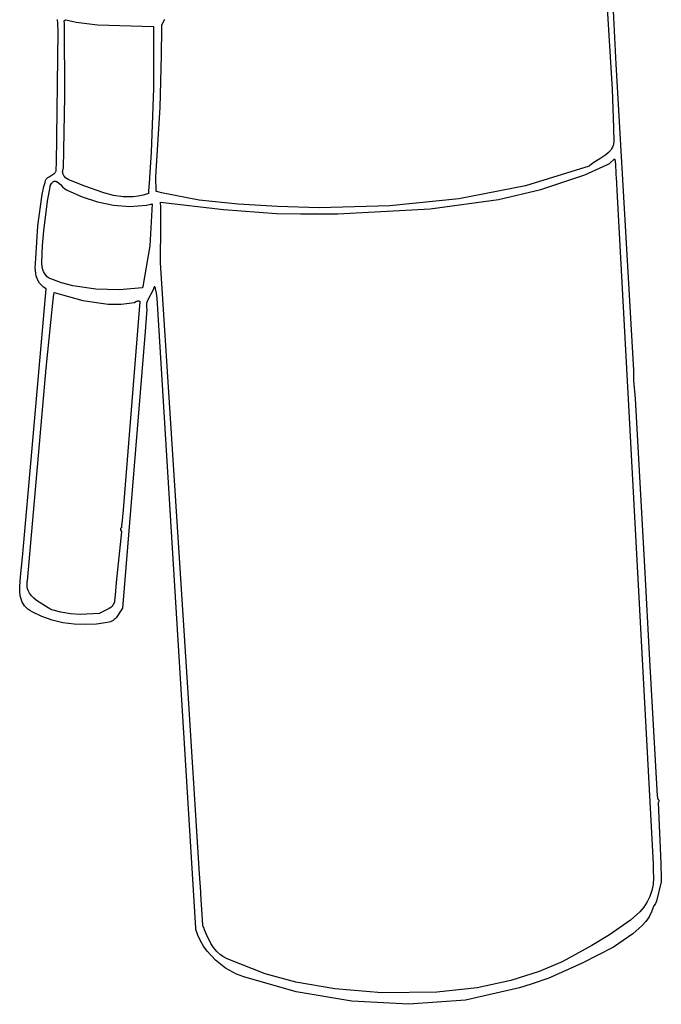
# Model space of a CAD drawing. Extents: x -74.1 to 10.8, y -36.7 to 44.6.
# Tile 195 of 199: x -26.5 to -22.5, y 22.5 to 28.7. Entities that reach past the tile are written whole.
import ezdxf

# ---------------------------------------------------------------- set-up
doc = ezdxf.new("R2010")
doc.units = 0

msp = doc.modelspace()

# ---------------------------------------------------------------- linework, layer by layer
at = {"layer": 'Layer 1', "color": 7, "linetype": 'CONTINUOUS'}
for p, q in [((-22.878805, 30.555319), (-22.769554, 28.441196)), ((-22.852518, 29.259503), (-22.793923, 28.282747)), ((-26.305189, 28.698849), (-26.307218, 28.723865)), ((-26.302177, 28.649321), (-26.305189, 28.698849)), ((-26.265007, 28.716333), (-26.265014, 28.716447)), ((-26.264979, 28.715879), (-26.265007, 28.716333)), ((-26.264989, 28.716466), (-26.264786, 28.71661)), ((-26.264923, 28.714971), (-26.264979, 28.715879)), ((-26.264067, 28.700442), (-26.264923, 28.714971)), ((-26.264786, 28.71661), (-26.262447, 28.718281)), ((-26.261572, 28.236663), (-26.264067, 28.700442)), ((-26.262447, 28.718281), (-26.256054, 28.722846)), ((-26.256054, 28.722846), (-26.255361, 28.723341)), ((-26.255361, 28.723341), (-26.255303, 28.723382)), ((-26.255284, 28.723386), (-26.189718, 28.707968)), ((-26.189718, 28.707968), (-26.05371, 28.691682)), ((-26.05371, 28.691682), (-25.698349, 28.680334)), ((-25.698349, 28.680334), (-25.699251, 28.288296)), ((-25.645607, 28.666524), (-25.64557, 28.687858)), ((-25.64557, 28.687858), (-25.645569, 28.689194)), ((-25.645569, 28.689862), (-25.645569, 28.690029)), ((-25.645569, 28.689194), (-25.645569, 28.689862)), ((-25.645567, 28.690062), (-25.631794, 28.717726)), ((-25.631794, 28.717726), (-25.627307, 28.724194)), ((-26.313968, 27.81385), (-26.302177, 28.649321)), ((-25.647811, 28.498013), (-25.645607, 28.666524)), ((-25.657748, 28.167481), (-25.647811, 28.498013)), ((-22.769554, 28.441196), (-22.658655, 26.504713)), ((-25.699251, 28.288296), (-25.714948, 27.885416)), ((-22.793923, 28.282747), (-22.784402, 28.038054)), ((-26.26918, 27.783152), (-26.261572, 28.236663)), ((-25.683989, 27.731238), (-25.657748, 28.167481)), ((-22.784402, 28.038054), (-22.782232, 27.948582)), ((-22.784094, 27.937047), (-22.787117, 27.92628)), ((-22.782232, 27.948582), (-22.784094, 27.937047)), ((-25.714948, 27.885416), (-25.727109, 27.687875)), ((-22.816398, 27.88206), (-22.832972, 27.867833)), ((-22.802227, 27.898045), (-22.816398, 27.88206)), ((-22.796278, 27.906834), (-22.802227, 27.898045)), ((-22.79121, 27.916227), (-22.796278, 27.906834)), ((-22.787117, 27.92628), (-22.79121, 27.916227)), ((-26.314901, 27.780245), (-26.313968, 27.81385)), ((-22.925715, 27.807684), (-22.933665, 27.801367)), ((-22.908345, 27.819714), (-22.925715, 27.807684)), ((-22.87034, 27.842894), (-22.908345, 27.819714)), ((-22.832972, 27.867833), (-22.87034, 27.842894)), ((-22.827705, 27.803894), (-22.810523, 27.812437)), ((-22.810523, 27.812437), (-22.808379, 27.813518)), ((-22.808379, 27.813518), (-22.808112, 27.813653)), ((-22.808112, 27.813653), (-22.808073, 27.813672)), ((-22.808058, 27.813688), (-22.807989, 27.813756)), ((-22.807989, 27.813756), (-22.807696, 27.814049)), ((-22.807696, 27.814049), (-22.80474, 27.817006)), ((-22.80474, 27.817006), (-22.782403, 27.839342)), ((-22.782403, 27.839342), (-22.779348, 27.842398)), ((-22.779348, 27.842398), (-22.778908, 27.842837)), ((-22.778903, 27.842827), (-22.776306, 27.836925)), ((-22.776306, 27.836925), (-22.774419, 27.830608)), ((-22.774419, 27.830608), (-22.773137, 27.82393)), ((-22.773137, 27.82393), (-22.771969, 27.809714)), ((-22.771969, 27.809714), (-22.77061, 27.749484)), ((-26.359944, 27.729326), (-26.328177, 27.749683)), ((-26.328177, 27.749683), (-26.325035, 27.75268)), ((-26.325035, 27.75268), (-26.322234, 27.755915)), ((-26.322234, 27.755915), (-26.319821, 27.759431)), ((-26.319821, 27.759431), (-26.317843, 27.763268)), ((-26.317843, 27.763268), (-26.316347, 27.767468)), ((-26.316347, 27.767468), (-26.31538, 27.772073)), ((-26.31538, 27.772073), (-26.31501, 27.776331)), ((-26.31501, 27.776331), (-26.31499, 27.77706)), ((-26.31499, 27.77706), (-26.314901, 27.780245)), ((-26.274788, 27.761208), (-26.274235, 27.767037)), ((-26.2746, 27.755635), (-26.274788, 27.761208)), ((-26.273714, 27.75031), (-26.2746, 27.755635)), ((-26.274235, 27.767037), (-26.2729, 27.773129)), ((-26.272173, 27.745225), (-26.273714, 27.75031)), ((-26.2729, 27.773129), (-26.270739, 27.779492)), ((-26.270019, 27.740373), (-26.272173, 27.745225)), ((-26.270739, 27.779492), (-26.269335, 27.782777)), ((-26.269335, 27.782777), (-26.26924, 27.782985)), ((-26.26924, 27.782985), (-26.269193, 27.783089)), ((-22.938817, 27.796935), (-23.342329, 27.670977)), ((-22.966671, 27.741782), (-22.827705, 27.803894)), ((-22.938628, 27.797007), (-22.938817, 27.796935)), ((-22.938553, 27.797076), (-22.93861, 27.797024)), ((-22.938327, 27.797283), (-22.938553, 27.797076)), ((-22.937415, 27.798109), (-22.938327, 27.797283)), ((-22.933665, 27.801367), (-22.937415, 27.798109)), ((-22.77061, 27.749484), (-22.769174, 27.742663)), ((-26.393257, 27.667659), (-26.38651, 27.692857)), ((-26.38651, 27.692857), (-26.382864, 27.705519)), ((-26.382864, 27.705519), (-26.381923, 27.708692)), ((-26.381923, 27.708692), (-26.381686, 27.709486)), ((-26.381686, 27.709486), (-26.381638, 27.709569)), ((-26.381638, 27.709569), (-26.378658, 27.713578)), ((-26.378658, 27.713578), (-26.375362, 27.717246)), ((-26.375362, 27.717246), (-26.368005, 27.723721)), ((-26.368005, 27.723721), (-26.359944, 27.729326)), ((-26.352512, 27.676176), (-26.34563, 27.686951)), ((-26.34563, 27.686951), (-26.342209, 27.691078)), ((-26.342209, 27.691078), (-26.338801, 27.69442)), ((-26.338801, 27.69442), (-26.335404, 27.697021)), ((-26.335404, 27.697021), (-26.332016, 27.698924)), ((-26.332016, 27.698924), (-26.328637, 27.700171)), ((-26.328637, 27.700171), (-26.325265, 27.700805)), ((-26.325265, 27.700805), (-26.321899, 27.700869)), ((-26.321899, 27.700869), (-26.318538, 27.700405)), ((-26.318538, 27.700405), (-26.31518, 27.699457)), ((-26.31518, 27.699457), (-26.311825, 27.698068)), ((-26.311825, 27.698068), (-26.308471, 27.696279)), ((-26.308471, 27.696279), (-26.301763, 27.691674)), ((-26.301763, 27.691674), (-26.288307, 27.679558)), ((-26.267295, 27.735745), (-26.270019, 27.740373)), ((-26.264044, 27.731335), (-26.267295, 27.735745)), ((-26.256127, 27.723134), (-26.264044, 27.731335)), ((-26.246609, 27.715708), (-26.256127, 27.723134)), ((-26.235831, 27.708996), (-26.246609, 27.715708)), ((-26.135223, 27.670096), (-26.235831, 27.708996)), ((-25.727109, 27.687875), (-25.730515, 27.639436)), ((-25.681681, 27.635908), (-25.683989, 27.731238)), ((-23.246108, 27.647448), (-22.966671, 27.741782)), ((-22.769174, 27.742663), (-22.769137, 27.741974)), ((-22.769137, 27.741974), (-22.768979, 27.739045)), ((-22.768979, 27.739045), (-22.768337, 27.727114)), ((-22.768337, 27.727114), (-22.76171, 27.603958)), ((-26.404744, 27.617675), (-26.393257, 27.667659)), ((-26.370255, 27.574243), (-26.354569, 27.665952)), ((-26.354569, 27.665952), (-26.353442, 27.671599)), ((-26.353442, 27.671599), (-26.352872, 27.674419)), ((-26.352872, 27.674419), (-26.352585, 27.675827)), ((-26.352585, 27.675827), (-26.352549, 27.676003)), ((-26.352549, 27.676003), (-26.352531, 27.676091)), ((-26.352531, 27.676091), (-26.352522, 27.676135)), ((-26.288307, 27.679558), (-26.274736, 27.665846)), ((-26.274736, 27.665846), (-26.260972, 27.653274)), ((-26.260972, 27.653274), (-26.251266, 27.646665)), ((-26.251266, 27.646665), (-26.246356, 27.644347)), ((-26.246356, 27.644347), (-26.241404, 27.642838)), ((-26.241404, 27.642838), (-26.15037, 27.601923)), ((-26.014831, 27.626782), (-26.135223, 27.670096)), ((-25.95346, 27.610875), (-26.014831, 27.626782)), ((-25.731711, 27.623381), (-25.764098, 27.612875)), ((-25.731675, 27.623455), (-25.731679, 27.623394)), ((-25.731661, 27.623643), (-25.731675, 27.623455)), ((-25.731606, 27.624394), (-25.731661, 27.623643)), ((-25.731387, 27.627398), (-25.731606, 27.624394)), ((-25.730515, 27.639436), (-25.731387, 27.627398)), ((-25.681601, 27.635871), (-25.681681, 27.635908)), ((-25.681486, 27.635839), (-25.681601, 27.635871)), ((-25.680566, 27.635583), (-25.681486, 27.635839)), ((-25.678725, 27.635073), (-25.680566, 27.635583)), ((-25.649206, 27.62718), (-25.678725, 27.635073)), ((-25.408867, 27.57994), (-25.649206, 27.62718)), ((-23.342329, 27.670977), (-23.764264, 27.588519)), ((-23.513582, 27.585802), (-23.246108, 27.647448)), ((-26.431232, 27.419162), (-26.404744, 27.617675)), ((-26.39297, 27.386599), (-26.370255, 27.574243)), ((-26.15037, 27.601923), (-26.053366, 27.569816)), ((-26.053366, 27.569816), (-25.952041, 27.548878)), ((-25.891246, 27.601771), (-25.95346, 27.610875)), ((-25.82814, 27.601695), (-25.891246, 27.601771)), ((-25.796239, 27.605739), (-25.82814, 27.601695)), ((-25.764098, 27.612875), (-25.796239, 27.605739)), ((-25.655287, 27.569195), (-25.655255, 27.569225)), ((-25.65527, 27.568994), (-25.655287, 27.569195)), ((-25.655203, 27.568191), (-25.65527, 27.568994)), ((-25.655255, 27.569225), (-25.256098, 27.521315)), ((-25.654942, 27.564973), (-25.655203, 27.568191)), ((-25.654454, 27.558525), (-25.654942, 27.564973)), ((-25.653606, 27.545572), (-25.654454, 27.558525)), ((-25.162927, 27.5545), (-25.408867, 27.57994)), ((-23.764264, 27.588519), (-24.201408, 27.544243)), ((-23.945573, 27.526172), (-23.513582, 27.585802)), ((-22.76171, 27.603958), (-22.688476, 26.243071)), ((-25.952041, 27.548878), (-25.848043, 27.541472)), ((-25.848043, 27.541472), (-25.74302, 27.549958)), ((-25.74302, 27.549958), (-25.716797, 27.55484)), ((-25.708069, 27.556695), (-25.723008, 27.291264)), ((-25.716797, 27.55484), (-25.710251, 27.556243)), ((-25.710251, 27.556243), (-25.708615, 27.556605)), ((-25.708615, 27.556605), (-25.708206, 27.556697)), ((-25.708206, 27.556697), (-25.708103, 27.55672)), ((-25.652389, 27.519461), (-25.653606, 27.545572)), ((-25.652171, 27.412986), (-25.652389, 27.519461)), ((-25.256098, 27.521315), (-24.918989, 27.496072)), ((-24.913982, 27.541705), (-25.162927, 27.5545)), ((-24.918989, 27.496072), (-24.768742, 27.493741)), ((-24.650542, 27.53283), (-24.913982, 27.541705)), ((-24.768742, 27.493741), (-24.53159, 27.494686)), ((-24.201408, 27.544243), (-24.650542, 27.53283)), ((-24.53159, 27.494686), (-23.945573, 27.526172)), ((-26.445698, 27.212309), (-26.431232, 27.419162)), ((-26.402392, 27.294824), (-26.39297, 27.386599)), ((-25.654604, 27.198353), (-25.652171, 27.412986)), ((-26.404478, 27.241006), (-26.402392, 27.294824)), ((-25.723008, 27.291264), (-25.767154, 27.034705)), ((-26.448266, 27.153376), (-26.445698, 27.212309)), ((-26.406837, 27.183607), (-26.404478, 27.241006)), ((-26.403982, 27.155807), (-26.406837, 27.183607)), ((-25.653738, 27.184381), (-25.654604, 27.198353)), ((-25.486321, 24.560512), (-25.653738, 27.184381)), ((-26.445021, 27.117288), (-26.448266, 27.153376)), ((-26.400822, 27.142524), (-26.403982, 27.155807)), ((-26.396232, 27.129802), (-26.400822, 27.142524)), ((-26.390004, 27.117752), (-26.396232, 27.129802)), ((-26.441503, 27.100348), (-26.445021, 27.117288)), ((-26.436407, 27.084252), (-26.441503, 27.100348)), ((-26.429496, 27.069082), (-26.436407, 27.084252)), ((-26.420535, 27.054917), (-26.429496, 27.069082)), ((-26.381933, 27.106488), (-26.390004, 27.117752)), ((-26.37181, 27.09612), (-26.381933, 27.106488)), ((-26.359429, 27.086762), (-26.37181, 27.09612)), ((-26.357219, 27.085518), (-26.359429, 27.086762)), ((-26.348935, 27.081932), (-26.357219, 27.085518)), ((-26.281094, 27.056885), (-26.348935, 27.081932)), ((-26.474857, 25.938872), (-26.378935, 27.01888)), ((-26.409288, 27.041841), (-26.420535, 27.054917)), ((-26.395518, 27.029933), (-26.409288, 27.041841)), ((-26.37899, 27.019275), (-26.395518, 27.029933)), ((-26.378904, 27.019227), (-26.37899, 27.019275)), ((-26.378935, 27.01888), (-26.37891, 27.019157)), ((-26.37891, 27.019157), (-26.378905, 27.019217)), ((-26.329147, 26.994923), (-26.329016, 26.996046)), ((-26.329016, 26.996046), (-26.328951, 26.996607)), ((-26.328951, 26.996607), (-26.328918, 26.996888)), ((-26.328918, 26.996888), (-26.328892, 26.997003)), ((-26.328892, 26.997003), (-26.146636, 26.945766)), ((-26.210848, 27.037962), (-26.281094, 27.056885)), ((-26.065309, 27.016567), (-26.210848, 27.037962)), ((-25.916647, 27.013915), (-26.065309, 27.016567)), ((-25.769191, 27.026171), (-25.916647, 27.013915)), ((-25.769109, 27.026465), (-25.769167, 27.026223)), ((-25.768994, 27.026949), (-25.769109, 27.026465)), ((-25.767154, 27.034705), (-25.768994, 27.026949)), ((-25.705563, 27.005419), (-25.733599, 26.953256)), ((-25.699776, 27.01897), (-25.705563, 27.005419)), ((-25.695585, 27.033048), (-25.699776, 27.01897)), ((-25.695569, 27.033117), (-25.695585, 27.033048)), ((-25.695341, 27.033117), (-25.695544, 27.033117)), ((-25.694486, 27.033117), (-25.695341, 27.033117)), ((-25.692211, 27.033117), (-25.694486, 27.033117)), ((-25.691499, 27.033117), (-25.692211, 27.033117)), ((-25.691425, 27.033117), (-25.691499, 27.033117)), ((-25.691314, 27.032892), (-25.691402, 27.033111)), ((-25.690968, 27.032016), (-25.691314, 27.032892)), ((-25.689629, 27.028493), (-25.690968, 27.032016)), ((-25.68717, 27.021365), (-25.689629, 27.028493)), ((-25.679867, 26.991897), (-25.68717, 27.021365)), ((-26.350246, 26.805969), (-26.334329, 26.949999)), ((-26.334329, 26.949999), (-26.330192, 26.985942)), ((-26.330192, 26.985942), (-26.329147, 26.994923)), ((-26.146636, 26.945766), (-25.985706, 26.922284)), ((-25.785858, 26.939955), (-25.870128, 25.884508)), ((-25.81918, 26.933117), (-25.810174, 26.938668)), ((-25.810174, 26.938668), (-25.805277, 26.940864)), ((-25.805277, 26.940864), (-25.800303, 26.942364)), ((-25.800303, 26.942364), (-25.79783, 26.942782)), ((-25.79783, 26.942782), (-25.79539, 26.942938)), ((-25.79539, 26.942938), (-25.793001, 26.942805)), ((-25.793001, 26.942805), (-25.790679, 26.942353)), ((-25.790679, 26.942353), (-25.788442, 26.941553)), ((-25.788442, 26.941553), (-25.786308, 26.940377)), ((-25.786308, 26.940377), (-25.786049, 26.940202)), ((-25.786049, 26.940202), (-25.78592, 26.940113)), ((-25.78592, 26.940113), (-25.785856, 26.940067)), ((-25.785849, 26.940062), (-25.785858, 26.939955)), ((-25.739066, 26.939914), (-25.742809, 26.926127)), ((-25.733599, 26.953256), (-25.739066, 26.939914)), ((-25.675644, 26.961253), (-25.679867, 26.991897)), ((-25.431789, 22.971018), (-25.675644, 26.961253)), ((-25.985706, 26.922284), (-25.903208, 26.922494)), ((-25.903208, 26.922494), (-25.81918, 26.933117)), ((-25.743862, 26.919016), (-25.744277, 26.911733)), ((-25.744277, 26.911733), (-25.743985, 26.904257)), ((-25.743985, 26.904257), (-25.742916, 26.896569)), ((-25.742809, 26.926127), (-25.743862, 26.919016)), ((-25.741653, 26.887011), (-25.743643, 26.862669)), ((-25.742916, 26.896569), (-25.742069, 26.892639)), ((-25.742069, 26.892639), (-25.741564, 26.890651)), ((-25.741464, 26.889328), (-25.741653, 26.887011)), ((-25.741564, 26.890651), (-25.741429, 26.890152)), ((-25.741418, 26.889895), (-25.741464, 26.889328)), ((-25.741429, 26.890152), (-25.741404, 26.890062)), ((-25.741407, 26.890028), (-25.741418, 26.889895)), ((-25.743643, 26.862669), (-25.752873, 26.749696)), ((-26.379463, 26.516957), (-26.350246, 26.805969)), ((-25.752873, 26.749696), (-25.895569, 24.997007)), ((-26.498316, 25.169576), (-26.379463, 26.516957)), ((-22.658655, 26.504713), (-22.657657, 26.438125)), ((-22.657657, 26.438125), (-22.646961, 26.324761)), ((-22.646961, 26.324761), (-22.587157, 25.220542)), ((-22.688476, 26.243071), (-22.534325, 23.378536)), ((-26.523609, 25.38995), (-26.474857, 25.938872)), ((-25.870128, 25.884508), (-25.892338, 25.619987)), ((-25.892338, 25.619987), (-25.898261, 25.55343)), ((-25.908638, 25.499551), (-25.908681, 25.498319)), ((-25.908401, 25.500756), (-25.908638, 25.499551)), ((-25.908201, 25.501347), (-25.908401, 25.500756)), ((-25.907944, 25.50193), (-25.908201, 25.501347)), ((-25.907625, 25.502504), (-25.907944, 25.50193)), ((-25.906793, 25.503625), (-25.907625, 25.502504)), ((-25.905681, 25.504705), (-25.906793, 25.503625)), ((-25.904264, 25.50574), (-25.905681, 25.504705)), ((-25.902517, 25.506726), (-25.904264, 25.50574)), ((-25.902511, 25.506766), (-25.902517, 25.506726)), ((-25.902487, 25.507027), (-25.902511, 25.506766)), ((-25.902439, 25.507549), (-25.902487, 25.507027)), ((-25.902055, 25.511725), (-25.902439, 25.507549)), ((-25.90129, 25.520073), (-25.902055, 25.511725)), ((-25.898261, 25.55343), (-25.90129, 25.520073)), ((-25.902516, 25.480315), (-25.935326, 25.15985)), ((-25.908681, 25.498319), (-25.908554, 25.497065)), ((-25.908554, 25.497065), (-25.90828, 25.495793)), ((-25.90828, 25.495793), (-25.907393, 25.493209)), ((-25.907393, 25.493209), (-25.902899, 25.482951)), ((-25.902899, 25.482951), (-25.902635, 25.481744)), ((-25.902635, 25.481744), (-25.902518, 25.480569)), ((-25.902518, 25.480569), (-25.902515, 25.480424)), ((-25.902515, 25.480424), (-25.902514, 25.480352)), ((-26.528899, 25.317516), (-26.523609, 25.38995)), ((-26.541828, 25.195856), (-26.528899, 25.317516)), ((-26.546993, 25.133642), (-26.541828, 25.195856)), ((-22.587157, 25.220542), (-22.558352, 24.705212)), ((-26.546535, 25.103667), (-26.546993, 25.133642)), ((-26.500513, 25.152528), (-26.49924, 25.164331)), ((-26.500503, 25.141246), (-26.500513, 25.152528)), ((-26.499296, 25.130463), (-26.500503, 25.141246)), ((-26.496974, 25.12016), (-26.499296, 25.130463)), ((-26.49924, 25.164331), (-26.498712, 25.167365)), ((-26.498712, 25.167365), (-26.498416, 25.168895)), ((-26.498416, 25.168895), (-26.498316, 25.169576)), ((-25.935326, 25.15985), (-25.943019, 25.080426)), ((-26.543015, 25.075011), (-26.546535, 25.103667)), ((-26.535657, 25.048095), (-26.543015, 25.075011)), ((-26.49362, 25.110315), (-26.496974, 25.12016)), ((-26.489318, 25.100909), (-26.49362, 25.110315)), ((-26.48415, 25.09192), (-26.489318, 25.100909)), ((-26.47155, 25.075116), (-26.48415, 25.09192)), ((-26.456487, 25.05974), (-26.47155, 25.075116)), ((-25.943019, 25.080426), (-25.945882, 25.044845)), ((-26.530296, 25.035421), (-26.535657, 25.048095)), ((-26.523685, 25.023341), (-26.530296, 25.035421)), ((-26.515726, 25.011908), (-26.523685, 25.023341)), ((-26.506323, 25.001173), (-26.515726, 25.011908)), ((-26.495379, 24.991191), (-26.506323, 25.001173)), ((-26.439625, 25.045628), (-26.456487, 25.05974)), ((-26.367503, 24.998563), (-26.439625, 25.045628)), ((-25.969777, 25.00269), (-25.979256, 24.995656)), ((-25.961427, 25.010851), (-25.969777, 25.00269)), ((-25.95776, 25.015441), (-25.961427, 25.010851)), ((-25.954478, 25.020415), (-25.95776, 25.015441)), ((-25.951615, 25.025809), (-25.954478, 25.020415)), ((-25.949205, 25.031655), (-25.951615, 25.025809)), ((-25.947283, 25.037989), (-25.949205, 25.031655)), ((-25.945882, 25.044845), (-25.947283, 25.037989)), ((-26.482796, 24.982013), (-26.495379, 24.991191)), ((-26.468477, 24.973692), (-26.482796, 24.982013)), ((-26.406021, 24.944203), (-26.468477, 24.973692)), ((-26.341264, 24.920706), (-26.406021, 24.944203)), ((-26.355781, 24.993079), (-26.367503, 24.998563)), ((-26.342319, 24.987844), (-26.355781, 24.993079)), ((-26.285616, 24.971131), (-26.342319, 24.987844)), ((-26.225557, 24.960826), (-26.285616, 24.971131)), ((-26.163759, 24.956461), (-26.225557, 24.960826)), ((-26.041415, 24.963671), (-26.163759, 24.956461)), ((-26.041347, 24.963706), (-26.041387, 24.963682)), ((-26.041266, 24.963754), (-26.041347, 24.963706)), ((-26.040616, 24.964136), (-26.041266, 24.963754)), ((-26.039308, 24.964892), (-26.040616, 24.964136)), ((-26.03398, 24.96782), (-26.039308, 24.964892)), ((-26.022971, 24.973322), (-26.03398, 24.96782)), ((-26.000501, 24.983877), (-26.022971, 24.973322)), ((-25.979256, 24.995656), (-26.000501, 24.983877)), ((-25.895569, 24.997007), (-25.936105, 24.936536)), ((-26.272717, 24.904558), (-26.341264, 24.920706)), ((-26.201874, 24.895444), (-26.272717, 24.904558)), ((-26.130226, 24.893049), (-26.201874, 24.895444)), ((-26.059269, 24.897059), (-26.130226, 24.893049)), ((-25.990493, 24.90716), (-26.059269, 24.897059)), ((-25.972385, 24.911479), (-25.990493, 24.90716)), ((-25.963356, 24.915157), (-25.972385, 24.911479)), ((-25.95535, 24.91957), (-25.963356, 24.915157)), ((-25.948232, 24.92465), (-25.95535, 24.91957)), ((-25.941863, 24.930328), (-25.948232, 24.92465)), ((-25.936105, 24.936536), (-25.941863, 24.930328)), ((-22.558352, 24.705212), (-22.507362, 23.80947)), ((-25.406837, 23.314773), (-25.486321, 24.560512)), ((-22.507362, 23.80947), (-22.50628, 23.798945)), ((-22.50628, 23.798945), (-22.505707, 23.79369)), ((-22.505707, 23.79369), (-22.505412, 23.791064)), ((-22.505412, 23.791064), (-22.505337, 23.790408)), ((-22.505337, 23.790408), (-22.5053, 23.790079)), ((-22.505277, 23.790047), (-22.502711, 23.788009)), ((-22.502711, 23.788009), (-22.500614, 23.785902)), ((-22.502511, 23.766459), (-22.502522, 23.76622)), ((-22.502522, 23.76622), (-22.485431, 23.380788)), ((-22.502436, 23.766534), (-22.502511, 23.766459)), ((-22.502143, 23.766834), (-22.502436, 23.766534)), ((-22.501581, 23.767434), (-22.502143, 23.766834)), ((-22.499666, 23.76983), (-22.501581, 23.767434)), ((-22.500614, 23.785902), (-22.498993, 23.783733)), ((-22.498278, 23.772216), (-22.499666, 23.76983)), ((-22.498993, 23.783733), (-22.498363, 23.782627)), ((-22.498363, 23.782627), (-22.497854, 23.781509)), ((-22.49778, 23.773402), (-22.498278, 23.772216)), ((-22.497854, 23.781509), (-22.497468, 23.780379)), ((-22.497411, 23.774584), (-22.49778, 23.773402)), ((-22.497468, 23.780379), (-22.497206, 23.779238)), ((-22.49717, 23.775759), (-22.497411, 23.774584)), ((-22.497206, 23.779238), (-22.497068, 23.778087)), ((-22.497056, 23.776927), (-22.49717, 23.775759)), ((-22.497068, 23.778087), (-22.497056, 23.776927)), ((-22.485431, 23.380788), (-22.481943, 23.283753)), ((-22.534325, 23.378536), (-22.533728, 23.367436)), ((-22.533728, 23.367436), (-22.533593, 23.364935)), ((-22.533593, 23.364935), (-22.533568, 23.364462)), ((-22.533568, 23.364462), (-22.532432, 23.323558)), ((-22.532432, 23.323558), (-22.531921, 23.303005)), ((-25.399654, 23.202201), (-25.406837, 23.314773)), ((-22.531649, 23.291758), (-22.533419, 23.248668)), ((-22.531921, 23.303005), (-22.5318, 23.29786)), ((-22.5318, 23.29786), (-22.531649, 23.291758)), ((-22.481692, 23.263639), (-22.511201, 23.141649)), ((-22.481943, 23.283753), (-22.481763, 23.271569)), ((-22.481763, 23.271569), (-22.481699, 23.265471)), ((-22.481699, 23.265471), (-22.481686, 23.263947)), ((-22.481686, 23.263947), (-22.481692, 23.263639)), ((-25.398961, 23.191333), (-25.399654, 23.202201)), ((-22.54102, 23.208685), (-22.553876, 23.171583)), ((-22.533419, 23.248668), (-22.54102, 23.208685)), ((-25.398791, 23.18868), (-25.398961, 23.191333)), ((-25.398752, 23.188064), (-25.398791, 23.18868)), ((-25.398744, 23.187936), (-25.398752, 23.188064)), ((-25.398697, 23.187209), (-25.398744, 23.187936)), ((-25.390239, 23.054683), (-25.398697, 23.187209)), ((-22.571409, 23.137133), (-22.593043, 23.105108)), ((-22.553876, 23.171583), (-22.571409, 23.137133)), ((-22.511201, 23.141649), (-22.518423, 23.127839)), ((-22.618201, 23.075283), (-22.67678, 23.021319)), ((-22.593043, 23.105108), (-22.618201, 23.075283)), ((-22.543052, 23.074641), (-22.559553, 23.042638)), ((-22.531746, 23.109241), (-22.543052, 23.074641)), ((-22.531679, 23.109512), (-22.531746, 23.109241)), ((-22.531595, 23.109609), (-22.531679, 23.109512)), ((-22.531259, 23.109997), (-22.531595, 23.109609)), ((-22.529936, 23.111558), (-22.531259, 23.109997)), ((-22.527388, 23.114718), (-22.529936, 23.111558)), ((-22.518423, 23.127839), (-22.527388, 23.114718)), ((-25.386247, 22.992138), (-25.390239, 23.054683)), ((-22.67678, 23.021319), (-22.810832, 22.929782)), ((-22.580461, 23.012987), (-22.604987, 22.985447)), ((-22.559553, 23.042638), (-22.580461, 23.012987)), ((-25.431651, 22.969114), (-25.431789, 22.971018)), ((-25.431348, 22.967939), (-25.431651, 22.969114)), ((-25.430098, 22.963254), (-25.431348, 22.967939)), ((-25.417845, 22.926509), (-25.430098, 22.963254)), ((-25.385892, 22.986561), (-25.386247, 22.992138)), ((-25.385858, 22.98604), (-25.385892, 22.986561)), ((-25.385851, 22.98592), (-25.385858, 22.98604)), ((-25.385813, 22.985807), (-25.385836, 22.985863)), ((-25.385766, 22.985695), (-25.385813, 22.985807)), ((-25.385673, 22.98547), (-25.385766, 22.985695)), ((-25.384183, 22.98188), (-25.385673, 22.98547)), ((-25.381212, 22.974672), (-25.384183, 22.98188)), ((-25.375274, 22.960175), (-25.381212, 22.974672)), ((-25.36311, 22.931096), (-25.375274, 22.960175)), ((-22.604987, 22.985447), (-22.661736, 22.935722)), ((-25.401803, 22.891188), (-25.417845, 22.926509)), ((-25.382283, 22.857462), (-25.401803, 22.891188)), ((-25.335226, 22.874484), (-25.36311, 22.931096)), ((-22.810832, 22.929782), (-22.921243, 22.861581)), ((-22.661736, 22.935722), (-22.783936, 22.850888)), ((-25.359593, 22.825501), (-25.382283, 22.857462)), ((-25.305946, 22.767551), (-25.359593, 22.825501)), ((-25.318131, 22.848032), (-25.335226, 22.874484)), ((-25.298017, 22.823535), (-25.318131, 22.848032)), ((-25.274196, 22.801535), (-25.298017, 22.823535)), ((-22.921243, 22.861581), (-23.110822, 22.757434)), ((-22.783936, 22.850888), (-22.982268, 22.749109)), ((-25.243339, 22.718693), (-25.305946, 22.767551)), ((-25.258908, 22.791884), (-25.274196, 22.801535)), ((-25.231356, 22.777015), (-25.258908, 22.791884)), ((-24.992686, 22.682015), (-25.231356, 22.777015)), ((-23.110822, 22.757434), (-23.255929, 22.696239)), ((-25.174249, 22.680286), (-25.243339, 22.718693)), ((-23.255929, 22.696239), (-23.435235, 22.638992)), ((-22.982268, 22.749109), (-23.195003, 22.654302)), ((-25.126724, 22.662514), (-25.174249, 22.680286)), ((-24.794613, 22.567655), (-25.126724, 22.662514)), ((-24.796698, 22.629659), (-24.992686, 22.682015)), ((-23.435235, 22.638992), (-23.649232, 22.593213)), ((-23.195003, 22.654302), (-23.305656, 22.615928)), ((-24.549932, 22.586605), (-24.796698, 22.629659)), ((-24.252631, 22.562258), (-24.549932, 22.586605)), ((-23.649232, 22.593213), (-23.905038, 22.566024)), ((-23.381104, 22.593237), (-23.722823, 22.515707)), ((-23.305656, 22.615928), (-23.381104, 22.593237)), ((-24.441787, 22.508107), (-24.794613, 22.567655)), ((-24.080453, 22.489061), (-24.441787, 22.508107)), ((-23.905038, 22.566024), (-24.252631, 22.562258)), ((-23.722823, 22.515707), (-24.080453, 22.489061))]:
    msp.add_line(p, q, dxfattribs=at)

doc.saveas('drawing.dxf')
